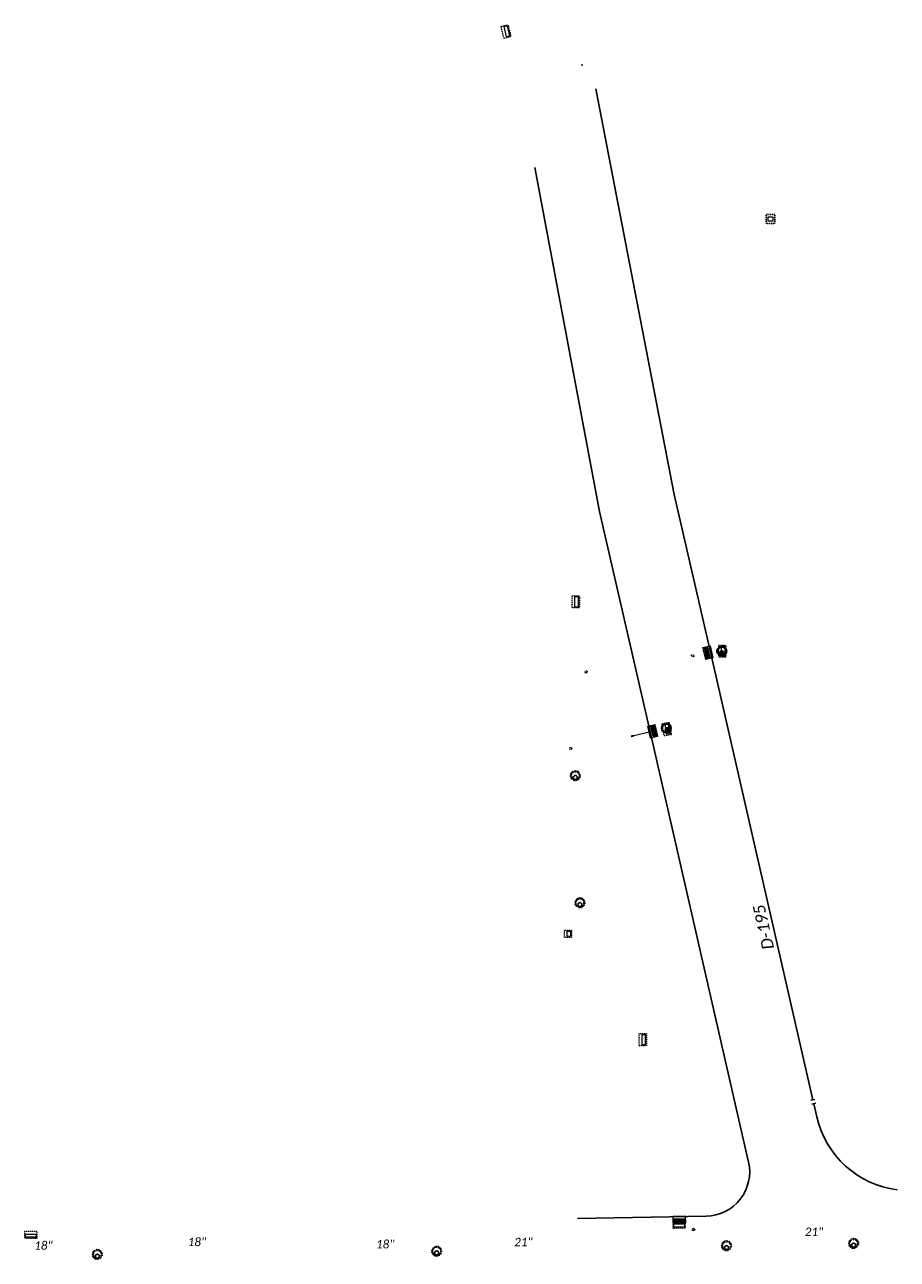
# Model space of a CAD drawing. Header units: feet. Extents: x 2474698 to 2485266, y 499169 to 501466.
# Tile 5 of 19: x 2477355 to 2477788, y 500083 to 500696. Entities that reach past the tile are written whole.
import ezdxf
from ezdxf.enums import TextEntityAlignment as Align

# ---------------------------------------------------------------- set-up
doc = ezdxf.new("R2010")
doc.units = ezdxf.units.FT
doc.header["$MEASUREMENT"] = 0
for name, pattern in [('DGN Style 2', [0.017105, 0.010263, -0.006842]), ('OhDOT_USTN2', [0.11, 0.069, -0.041]), ('underdrainpr', [0])]:
    doc.linetypes.add(name, pattern=pattern)
for name, color, linetype in [('DR_P_Cells', 151, 'Continuous'), ('DR_P_Text', 7, 'Continuous'), ('DR_P_Underdrain', 6, 'underdrainpr'), ('DR_X_Cells', 151, 'OhDOT_USTN2')]:
    doc.layers.add(name, color=color, linetype=linetype)
for name, color, linetype, lineweight in [('DR_P_GenericNode', 151, 'Continuous', 0), ('DR_P_Storm_Sewer (Construction)', 151, 'Continuous', 13), ('DR_X_GenericNode', 151, 'DGN Style 2', 0)]:
    doc.layers.add(name, color=color, linetype=linetype, lineweight=lineweight)
doc.styles.add('P_Slanted-Normal LS 0.50', font='calibrii.ttf', dxfattribs={"height": 0.14})
doc.styles.add('Style-Calibri IF', font='calibrii.ttf')

# ---------------------------------------------------------------- blocks, each defined once
blk = doc.blocks.new('MH-3-048Base-X-Plan_26')
at = {"layer": 'DR_X_Cells'}
for radius in [2.42, 2]:
    blk.add_circle((0, 0), radius, dxfattribs=at)
at = {"layer": 'DR_X_Cells', "linetype": 'Continuous'}
blk.add_circle((0, -0.86), 0.99, dxfattribs=at)
blk = doc.blocks.new('MH-3-048Base-X-Plan_27')
at = {"layer": 'DR_X_Cells'}
for radius in [2.42, 2]:
    blk.add_circle((0, 0), radius, dxfattribs=at)
at = {"layer": 'DR_X_Cells', "linetype": 'Continuous'}
blk.add_circle((0, -0.86), 0.99, dxfattribs=at)
blk = doc.blocks.new('MH-3-048Base-X-Plan_28')
at = {"layer": 'DR_X_Cells'}
for radius in [2.42, 2]:
    blk.add_circle((0, 0), radius, dxfattribs=at)
at = {"layer": 'DR_X_Cells', "linetype": 'Continuous'}
blk.add_circle((0, -0.86), 0.99, dxfattribs=at)
blk = doc.blocks.new('MH-3-048Base-X-Plan_29')
at = {"layer": 'DR_X_Cells'}
for radius in [2.42, 2]:
    blk.add_circle((0, 0), radius, dxfattribs=at)
at = {"layer": 'DR_X_Cells', "linetype": 'Continuous'}
blk.add_circle((0, -0.86), 0.99, dxfattribs=at)
blk = doc.blocks.new('MH-3-048Base-X-Plan_39')
at = {"layer": 'DR_X_Cells'}
for radius in [2.42, 2]:
    blk.add_circle((0, 0), radius, dxfattribs=at)
at = {"layer": 'DR_X_Cells', "linetype": 'Continuous'}
blk.add_circle((0, -0.86), 0.99, dxfattribs=at)
blk = doc.blocks.new('MH-3-048Base-X-Plan_81')
at = {"layer": 'DR_X_Cells'}
for radius in [2.42, 2]:
    blk.add_circle((0, 0), radius, dxfattribs=at)
at = {"layer": 'DR_X_Cells', "linetype": 'Continuous'}
blk.add_circle((0, -0.86), 0.99, dxfattribs=at)
blk = doc.blocks.new('CB-3-X-Plan_23')
at = {"layer": 'DR_X_Cells', "color": 151, "lineweight": 13, "flags": 128}
blk.add_lwpolyline([(2.08, 3.04), (2.08, -3.04), (-1.5, -3.04), (-1.5, 3.04)], close=True, dxfattribs=at)
at = {"layer": 'DR_X_Cells', "color": 151, "linetype": 'Continuous', "lineweight": 0, "flags": 128}
blk.add_lwpolyline([(1.47, 2.6), (1.47, -2.6), (-0.08, -2.6), (-0.08, 2.6)], close=True, dxfattribs=at)
blk = doc.blocks.new('CB-3-X-Plan_24')
at = {"layer": 'DR_X_Cells', "color": 151, "lineweight": 13, "flags": 128}
blk.add_lwpolyline([(2.08, 3.04), (2.08, -3.04), (-1.5, -3.04), (-1.5, 3.04)], close=True, dxfattribs=at)
at = {"layer": 'DR_X_Cells', "color": 151, "linetype": 'Continuous', "lineweight": 0, "flags": 128}
blk.add_lwpolyline([(1.47, 2.6), (1.47, -2.6), (-0.08, -2.6), (-0.08, 2.6)], close=True, dxfattribs=at)
blk = doc.blocks.new('CB-3-X-Plan_25')
at = {"layer": 'DR_X_Cells', "color": 151, "lineweight": 13, "flags": 128}
blk.add_lwpolyline([(2.08, 3.04), (2.08, -3.04), (-1.5, -3.04), (-1.5, 3.04)], close=True, dxfattribs=at)
at = {"layer": 'DR_X_Cells', "color": 151, "linetype": 'Continuous', "lineweight": 0, "flags": 128}
blk.add_lwpolyline([(1.47, 2.6), (1.47, -2.6), (-0.08, -2.6), (-0.08, 2.6)], close=True, dxfattribs=at)
blk = doc.blocks.new('CB-3-X-Plan_26')
at = {"layer": 'DR_X_Cells', "color": 151, "lineweight": 13, "flags": 128}
blk.add_lwpolyline([(2.08, 3.04), (2.08, -3.04), (-1.5, -3.04), (-1.5, 3.04)], close=True, dxfattribs=at)
at = {"layer": 'DR_X_Cells', "color": 151, "linetype": 'Continuous', "lineweight": 0, "flags": 128}
blk.add_lwpolyline([(1.47, 2.6), (1.47, -2.6), (-0.08, -2.6), (-0.08, 2.6)], close=True, dxfattribs=at)
blk = doc.blocks.new('CB-3-X-Plan_27')
at = {"layer": 'DR_X_Cells', "color": 151, "lineweight": 13, "flags": 128}
blk.add_lwpolyline([(2.08, 3.04), (2.08, -3.04), (-1.5, -3.04), (-1.5, 3.04)], close=True, dxfattribs=at)
at = {"layer": 'DR_X_Cells', "color": 151, "linetype": 'Continuous', "lineweight": 0, "flags": 128}
blk.add_lwpolyline([(1.47, 2.6), (1.47, -2.6), (-0.08, -2.6), (-0.08, 2.6)], close=True, dxfattribs=at)
blk = doc.blocks.new('CB-3-X-Plan_29')
at = {"layer": 'DR_X_Cells', "color": 151, "lineweight": 13, "flags": 128}
blk.add_lwpolyline([(2.08, 3.04), (2.08, -3.04), (-1.5, -3.04), (-1.5, 3.04)], close=True, dxfattribs=at)
at = {"layer": 'DR_X_Cells', "color": 151, "linetype": 'Continuous', "lineweight": 0, "flags": 128}
blk.add_lwpolyline([(1.47, 2.6), (1.47, -2.6), (-0.08, -2.6), (-0.08, 2.6)], close=True, dxfattribs=at)
blk = doc.blocks.new('CB-3-X-Plan_100')
at = {"layer": 'DR_X_Cells', "color": 151, "lineweight": 13, "flags": 128}
blk.add_lwpolyline([(2.08, 3.04), (2.08, -3.04), (-1.5, -3.04), (-1.5, 3.04)], close=True, dxfattribs=at)
at = {"layer": 'DR_X_Cells', "color": 151, "linetype": 'Continuous', "lineweight": 0, "flags": 128}
blk.add_lwpolyline([(1.47, 2.6), (1.47, -2.6), (-0.08, -2.6), (-0.08, 2.6)], close=True, dxfattribs=at)
blk = doc.blocks.new('CB-3A-X-Plan')
at = {"layer": 'DR_X_Cells', "color": 151, "lineweight": 13, "flags": 128}
blk.add_lwpolyline([(2.08, 1.75), (2.08, -1.75), (-1.5, -1.75), (-1.5, 1.75)], close=True, dxfattribs=at)
at = {"layer": 'DR_X_Cells', "color": 151, "linetype": 'Continuous', "lineweight": 0, "flags": 128}
blk.add_lwpolyline([(1.47, 1.32), (1.47, -1.31), (-0.08, -1.31), (-0.08, 1.32)], close=True, dxfattribs=at)
blk = doc.blocks.new('GenericNode-P-Plan')
at = {"layer": 'DR_P_GenericNode', "flags": 128}
blk.add_lwpolyline([(-0.5, 0.5), (0.5, 0.5), (0.5, -0.5), (-0.5, -0.5)], close=True, dxfattribs=at)
blk = doc.blocks.new('CB-3-P-Plan')
at = {"layer": 'DR_P_Cells', "color": 151, "linetype": 'Continuous', "lineweight": 13, "flags": 128}
blk.add_lwpolyline([(2.08, 3.04), (2.08, -3.04), (-1.5, -3.04), (-1.5, 3.04)], close=True, dxfattribs=at)
at = {"layer": 'DR_P_Cells', "color": 151, "linetype": 'Continuous', "lineweight": 0, "flags": 128}
blk.add_lwpolyline([(1.47, 2.6), (1.47, -2.6), (-0.08, -2.6), (-0.08, 2.6)], close=True, dxfattribs=at)
at = {"layer": 'DR_P_Cells', "color": 151, "linetype": 'Continuous', "lineweight": 0}
blk.add_solid([(1.47, 2.6), (1.47, -2.6), (-0.08, 2.6), (-0.08, -2.6)], dxfattribs=at)
at = {"layer": 'DR_P_Underdrain', "style": 'P_Slanted-Normal LS 0.50'}
for tag, flags in [('AbsOffset', 1), ('TypeLabel', 1), ('Type', 1), ('Offset', 1), ('OffsetSide', 1), ('Grate_Rim_Elevation', 1), ('Conduit1Size', 1), ('Conduit1Invert', 1), ('Conduit1Angle', 1), ('Conduit1Direction', 1), ('Conduit2Angle', 1), ('Conduit2Direction', 1), ('Conduit3Angle', 1), ('Conduit3Direction', 1), ('Conduit4Angle', 1), ('Conduit5Angle', 1), ('Conduit4Direction', 1), ('Conduit5Direction', 1), ('OutgoingConduitSize', 1), ('OutgoingConduitAngle', 1), ('OutgoingConduitDirection', 1), ('Conduit2Invert', 1), ('Conduit3Invert', 1), ('Conduit4Invert', 1), ('Conduit5Invert', 1), ('Conduit2Size', 1), ('Conduit3Size', 1), ('Conduit4Size', 1), ('Conduit5Size', 1), ('OutgoingConduitLabel', 1), ('Conduit1Label', 1), ('Conduit2Label', 1), ('Conduit3Label', 1), ('Conduit4Label', 1), ('Conduit5Label', 1), ('Conduit1Type', 1), ('Conduit2Type', 1), ('Conduit3Type', 1), ('Conduit4Type', 1), ('Conduit5Type', 1), ('OutgoingConduitType', 1), ('OutgoingConduitInvert', 1), ('Station', 1), ('isExisting', 1), ('Conduit1isExisting', 1), ('Conduit1Prefix', 1), ('Conduit1Prefix_Size', 3), ('Conduit2Prefix_Size', 3), ('Conduit2Prefix', 1), ('Conduit2isExisting', 1), ('Conduit3Prefix_Size', 3), ('Conduit3Prefix', 1), ('Conduit3isExisting', 1), ('Conduit4Prefix_Size', 3), ('Conduit4Prefix', 1), ('Conduit4isExisting', 1), ('Conduit5Prefix_Size', 3), ('Conduit5Prefix', 1), ('Conduit5isExisting', 1), ('OutgoingConduitPrefix_Size', 3), ('OutgoingConduitPrefix', 1), ('OutgoingConduitisExisting', 1), ('Existing_Action_Label', 1), ('Prefix', 1), ('Prefix_Type', 3), ('BaselineName', 1), ('FeatureName', 3)]:
    blk.add_attdef(tag, (487513.08, -2480188), '', height=0.14, dxfattribs=dict(at, flags=flags))
blk = doc.blocks.new('CB-2-3-X-Plan')
at = {"layer": 'DR_X_Cells', "color": 151, "flags": 128}
blk.add_lwpolyline([(-2.17, 2.17), (2.17, 2.17), (2.17, -2.17), (-2.17, -2.17)], close=True, dxfattribs=at)
at = {"layer": 'DR_X_Cells', "color": 151, "linetype": 'Continuous', "lineweight": 0, "flags": 128}
blk.add_lwpolyline([(-1.15, 1.15), (1.15, 1.15), (1.15, -1.15), (-1.15, -1.15)], close=True, dxfattribs=at)
at = {"layer": 'DR_P_Underdrain', "style": 'P_Slanted-Normal LS 0.50'}
for tag, flags in [('AbsOffset', 1), ('TypeLabel', 1), ('Station', 1), ('Type', 1), ('Offset', 1), ('OffsetSide', 1), ('Grate_Rim_Elevation', 1), ('Conduit1Size', 1), ('Conduit1Invert', 1), ('Conduit1Angle', 1), ('Conduit1Direction', 1), ('Conduit2Angle', 1), ('Conduit2Direction', 1), ('Conduit3Angle', 1), ('Conduit3Direction', 1), ('Conduit4Angle', 1), ('Conduit5Angle', 1), ('Conduit4Direction', 1), ('Conduit5Direction', 1), ('OutgoingConduitSize', 1), ('OutgoingConduitAngle', 1), ('OutgoingConduitDirection', 1), ('Conduit2Invert', 1), ('Conduit3Invert', 1), ('Conduit4Invert', 1), ('Conduit5Invert', 1), ('Conduit2Size', 1), ('Conduit3Size', 1), ('Conduit4Size', 1), ('Conduit5Size', 1), ('OutgoingConduitLabel', 1), ('Conduit1Label', 1), ('Conduit2Label', 1), ('Conduit3Label', 1), ('Conduit4Label', 1), ('Conduit5Label', 1), ('Conduit1Type', 1), ('Conduit2Type', 1), ('Conduit3Type', 1), ('Conduit4Type', 1), ('Conduit5Type', 1), ('OutgoingConduitType', 1), ('OutgoingConduitInvert', 1), ('Existing_Action_Label', 1), ('Prefix', 1), ('Prefix_Type', 3), ('Conduit1isExisting', 1), ('Conduit1Prefix', 1), ('Conduit1Prefix_Size', 3), ('Conduit2Prefix_Size', 3), ('Conduit2Prefix', 1), ('Conduit2isExisting', 1), ('Conduit3Prefix_Size', 3), ('Conduit3Prefix', 1), ('Conduit3isExisting', 1), ('Conduit4Prefix_Size', 3), ('Conduit4Prefix', 1), ('Conduit4isExisting', 1), ('Conduit5Prefix_Size', 3), ('Conduit5Prefix', 1), ('Conduit5isExisting', 1), ('OutgoingConduitPrefix_Size', 3), ('OutgoingConduitPrefix', 1), ('OutgoingConduitisExisting', 1), ('BaselineName', 1), ('isExisting', 1), ('FeatureName', 3)]:
    blk.add_attdef(tag, (-2477725.39, -500599.24), '', height=0.14, dxfattribs=dict(at, flags=flags))
blk = doc.blocks.new('CB-3-P-Plan_16')
at = {"layer": 'DR_P_Cells', "color": 151, "linetype": 'Continuous', "lineweight": 13, "flags": 128}
blk.add_lwpolyline([(2.08, 3.04), (2.08, -3.04), (-1.5, -3.04), (-1.5, 3.04)], close=True, dxfattribs=at)
at = {"layer": 'DR_P_Cells', "color": 151, "linetype": 'Continuous', "lineweight": 0, "flags": 128}
blk.add_lwpolyline([(1.47, 2.6), (1.47, -2.6), (-0.08, -2.6), (-0.08, 2.6)], close=True, dxfattribs=at)
at = {"layer": 'DR_P_Cells', "color": 151, "linetype": 'Continuous', "lineweight": 0, "extrusion": (0, 0, -1)}
blk.add_solid([(-1.47, 2.6), (-1.47, -2.6), (0.08, 2.6), (0.08, -2.6)], dxfattribs=at)
at = {"layer": 'DR_P_Underdrain', "style": 'P_Slanted-Normal LS 0.50'}
for tag, flags in [('AbsOffset', 1), ('TypeLabel', 1), ('Station', 1), ('Type', 1), ('Offset', 1), ('OffsetSide', 1), ('Prefix', 1), ('Prefix_Type', 3), ('Conduit1Prefix', 1), ('Conduit1Prefix_Size', 3), ('Conduit2Prefix_Size', 3), ('Conduit2Prefix', 1), ('Conduit3Prefix_Size', 3), ('Conduit3Prefix', 1), ('Conduit4Prefix_Size', 3), ('Conduit4Prefix', 1), ('Conduit5Prefix_Size', 3), ('Conduit5Prefix', 1), ('OutgoingConduitPrefix_Size', 3), ('OutgoingConduitPrefix', 1), ('Grate_Rim_Elevation', 1), ('Conduit1Size', 1), ('Conduit1Invert', 1), ('Conduit1Angle', 1), ('Conduit1Direction', 1), ('Conduit2Angle', 1), ('Conduit2Direction', 1), ('Conduit3Angle', 1), ('Conduit3Direction', 1), ('Conduit4Angle', 1), ('Conduit5Angle', 1), ('Conduit4Direction', 1), ('Conduit5Direction', 1), ('OutgoingConduitSize', 1), ('OutgoingConduitAngle', 1), ('OutgoingConduitDirection', 1), ('Conduit2Invert', 1), ('Conduit3Invert', 1), ('Conduit4Invert', 1), ('Conduit5Invert', 1), ('Conduit2Size', 1), ('Conduit3Size', 1), ('Conduit4Size', 1), ('Conduit5Size', 1), ('OutgoingConduitLabel', 1), ('Conduit1Label', 1), ('Conduit2Label', 1), ('Conduit3Label', 1), ('Conduit4Label', 1), ('Conduit5Label', 1), ('Conduit1Type', 1), ('Conduit2Type', 1), ('Conduit3Type', 1), ('Conduit4Type', 1), ('Conduit5Type', 1), ('OutgoingConduitType', 1), ('OutgoingConduitInvert', 1), ('Existing_Action_Label', 1), ('isExisting', 1), ('Conduit1isExisting', 1), ('Conduit2isExisting', 1), ('Conduit3isExisting', 1), ('Conduit4isExisting', 1), ('Conduit5isExisting', 1), ('OutgoingConduitisExisting', 1), ('BaselineName', 1), ('FeatureName', 3)]:
    blk.add_attdef(tag, (-2526291.47, 83834.39), '', height=0.14, dxfattribs=dict(at, flags=flags))
blk = doc.blocks.new('CB-3-P-Plan_17')
at = {"layer": 'DR_P_Cells', "color": 151, "linetype": 'Continuous', "lineweight": 13, "flags": 128}
blk.add_lwpolyline([(2.08, 3.04), (2.08, -3.04), (-1.5, -3.04), (-1.5, 3.04)], close=True, dxfattribs=at)
at = {"layer": 'DR_P_Cells', "color": 151, "linetype": 'Continuous', "lineweight": 0, "flags": 128}
blk.add_lwpolyline([(1.47, 2.6), (1.47, -2.6), (-0.08, -2.6), (-0.08, 2.6)], close=True, dxfattribs=at)
at = {"layer": 'DR_P_Cells', "color": 151, "linetype": 'Continuous', "lineweight": 0}
blk.add_solid([(1.47, 2.6), (1.47, -2.6), (-0.08, 2.6), (-0.08, -2.6)], dxfattribs=at)
at = {"layer": 'DR_P_Underdrain', "style": 'P_Slanted-Normal LS 0.50'}
for tag, flags in [('AbsOffset', 1), ('Offset', 1), ('OffsetSide', 1), ('Conduit1Prefix', 1), ('Conduit1Prefix_Size', 3), ('Conduit2Prefix_Size', 3), ('Conduit2Prefix', 1), ('Conduit3Prefix_Size', 3), ('Conduit3Prefix', 1), ('Conduit4Prefix_Size', 3), ('Conduit4Prefix', 1), ('Conduit5Prefix_Size', 3), ('Conduit5Prefix', 1), ('OutgoingConduitPrefix_Size', 3), ('OutgoingConduitPrefix', 1), ('Grate_Rim_Elevation', 1), ('Conduit1Size', 1), ('Conduit1Invert', 1), ('Conduit1Angle', 1), ('Conduit1Direction', 1), ('Conduit2Angle', 1), ('Conduit2Direction', 1), ('Conduit3Angle', 1), ('Conduit3Direction', 1), ('Conduit4Angle', 1), ('Conduit5Angle', 1), ('Conduit4Direction', 1), ('Conduit5Direction', 1), ('OutgoingConduitSize', 1), ('OutgoingConduitAngle', 1), ('OutgoingConduitDirection', 1), ('Conduit2Invert', 1), ('Conduit3Invert', 1), ('Conduit4Invert', 1), ('Conduit5Invert', 1), ('Conduit2Size', 1), ('Conduit3Size', 1), ('Conduit4Size', 1), ('Conduit5Size', 1), ('OutgoingConduitLabel', 1), ('Conduit1Label', 1), ('Conduit2Label', 1), ('Conduit3Label', 1), ('Conduit4Label', 1), ('Conduit5Label', 1), ('Conduit1Type', 1), ('Conduit2Type', 1), ('Conduit3Type', 1), ('Conduit4Type', 1), ('Conduit5Type', 1), ('OutgoingConduitType', 1), ('OutgoingConduitInvert', 1), ('TypeLabel', 1), ('Station', 1), ('Conduit1isExisting', 1), ('Conduit2isExisting', 1), ('Conduit3isExisting', 1), ('Conduit4isExisting', 1), ('Conduit5isExisting', 1), ('OutgoingConduitisExisting', 1), ('Type', 1), ('Prefix', 1), ('Prefix_Type', 3), ('Existing_Action_Label', 1), ('isExisting', 1), ('BaselineName', 1), ('FeatureName', 3)]:
    blk.add_attdef(tag, (2527056.19, -57806.89), '', height=0.14, dxfattribs=dict(at, flags=flags))
blk = doc.blocks.new('MH-3-048Base-P-Plan_12')
at = {"layer": 'DR_P_Cells', "linetype": 'Continuous'}
h = blk.add_hatch(color=151, dxfattribs=at)
edge = h.paths.add_edge_path()
edge.add_arc((0, -0.86), 0.99, 0, 360)
for centre, radius in [((0, 0), 2.42), ((0, 0), 2), ((0, -0.86), 0.99)]:
    blk.add_circle(centre, radius, dxfattribs=at)
at = {"layer": 'DR_P_Underdrain', "style": 'P_Slanted-Normal LS 0.50'}
for tag, flags in [('AbsOffset', 1), ('TypeLabel', 1), ('Type', 1), ('Offset', 1), ('OffsetSide', 1), ('Conduit1Prefix', 1), ('Conduit1Prefix_Size', 3), ('Conduit2Prefix_Size', 3), ('Conduit2Prefix', 1), ('Conduit3Prefix_Size', 3), ('Conduit3Prefix', 1), ('Conduit4Prefix_Size', 3), ('Conduit4Prefix', 1), ('Conduit5Prefix_Size', 3), ('Conduit5Prefix', 1), ('OutgoingConduitPrefix_Size', 3), ('OutgoingConduitPrefix', 1), ('Grate_Rim_Elevation', 1), ('Conduit1Size', 1), ('Conduit1Invert', 1), ('Conduit1Angle', 1), ('Conduit1Direction', 1), ('Conduit2Angle', 1), ('Conduit2Direction', 1), ('Conduit3Angle', 1), ('Conduit3Direction', 1), ('Conduit4Angle', 1), ('Conduit5Angle', 1), ('Conduit4Direction', 1), ('Conduit5Direction', 1), ('OutgoingConduitSize', 1), ('OutgoingConduitAngle', 1), ('OutgoingConduitDirection', 1), ('Conduit2Invert', 1), ('Conduit3Invert', 1), ('Conduit4Invert', 1), ('Conduit5Invert', 1), ('Conduit2Size', 1), ('Conduit3Size', 1), ('Conduit4Size', 1), ('Conduit5Size', 1), ('OutgoingConduitLabel', 1), ('Conduit1Label', 1), ('Conduit2Label', 1), ('Conduit3Label', 1), ('Conduit4Label', 1), ('Conduit5Label', 1), ('Conduit1Type', 1), ('Conduit2Type', 1), ('Conduit3Type', 1), ('Conduit4Type', 1), ('Conduit5Type', 1), ('OutgoingConduitType', 1), ('OutgoingConduitInvert', 1), ('Station', 1), ('isExisting', 1), ('Conduit1isExisting', 1), ('Conduit2isExisting', 1), ('Conduit3isExisting', 1), ('Conduit4isExisting', 1), ('Conduit5isExisting', 1), ('OutgoingConduitisExisting', 1), ('Prefix', 1), ('Prefix_Type', 3), ('Existing_Action_Label', 1), ('BaselineName', 1), ('FeatureName', 3)]:
    blk.add_attdef(tag, (-2301838.46, 1044391.39), '', height=0.14, dxfattribs=dict(at, flags=flags))
blk = doc.blocks.new('GenericNode-X-Plan')
at = {"layer": 'DR_X_GenericNode', "flags": 128}
blk.add_lwpolyline([(-0.5, 0.5), (0.5, 0.5), (0.5, -0.5), (-0.5, -0.5)], close=True, dxfattribs=at)
blk = doc.blocks.new('GenericNode-X-Plan_1')
at = {"layer": 'DR_X_GenericNode', "flags": 128}
blk.add_lwpolyline([(-0.5, 0.5), (0.5, 0.5), (0.5, -0.5), (-0.5, -0.5)], close=True, dxfattribs=at)
blk = doc.blocks.new('GenericNode-X-Plan_2')
at = {"layer": 'DR_X_GenericNode', "flags": 128}
blk.add_lwpolyline([(-0.5, 0.5), (0.5, 0.5), (0.5, -0.5), (-0.5, -0.5)], close=True, dxfattribs=at)
blk = doc.blocks.new('MH-3-048Base-P-Plan_17')
at = {"layer": 'DR_P_Cells', "linetype": 'Continuous'}
h = blk.add_hatch(color=151, dxfattribs=at)
edge = h.paths.add_edge_path()
edge.add_arc((0, -0.86), 0.99, 0, 360)
for centre, radius in [((0, 0), 2.42), ((0, 0), 2), ((0, -0.86), 0.99)]:
    blk.add_circle(centre, radius, dxfattribs=at)

msp = doc.modelspace()

# ---------------------------------------------------------------- linework, layer by layer
at = {"layer": 'DR_P_Storm_Sewer (Construction)'}
msp.add_line((2477666.61, 500344.88), (2477656.87, 500342.61), dxfattribs=at)
at = {"layer": 'DR_P_Storm_Sewer (Construction)', "flags": 128}
msp.add_lwpolyline([(2477656.6, 500342.96), (2477657.26, 500342.97), (2477657.26, 500342.33), (2477656.61, 500342.32)], close=True, dxfattribs=at)
at = {"layer": 'DR_P_Underdrain'}
for p, q in [((2477638.64, 500663.8), (2477677.63, 500462.53)), ((2477608.47, 500624.79), (2477640.59, 500454.04)), ((2477677.63, 500462.55), (2477695.55, 500384.28)), ((2477640.59, 500454.03), (2477665.64, 500344.66)), ((2477746.43, 500162.07), (2477695.55, 500384.28)), ((2477714.52, 500131.23), (2477665.64, 500344.66)), ((2477745.46, 500161.85), (2477747.41, 500162.3)), ((2477745.9, 500159.9), (2477747.85, 500160.35)), ((2477748.37, 500153.61), (2477746.88, 500160.12)), ((2477629.53, 500103.23), (2477693.45, 500104.32))]:
    msp.add_line(p, q, dxfattribs=at)
for centre, radius, start, end in [((2477794.18, 500164.11), 47, 192.89793, 262.87166), ((2477693.08, 500126.32), 22, 270.97702, 12.90016)]:
    msp.add_arc(centre, radius, start, end, dxfattribs=at)
msp.add_point((2477631.76, 500675.62), dxfattribs=at)

# ---------------------------------------------------------------- block references
at = {"layer": 'DR_P_Cells', "color": 151, "linetype": 'Continuous', "lineweight": 0}
for name, p, rotation in [('CB-3-P-Plan_17', (2477694.58, 500384.06), 192.7280479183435), ('CB-3-P-Plan_16', (2477666.61, 500344.88), 13.31752924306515), ('CB-3-P-Plan', (2477680.08, 500102.94), 270.290989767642)]:
    msp.add_blockref(name, p, dxfattribs=dict(at, rotation=rotation))
at = {"layer": 'DR_P_Cells', "linetype": 'Continuous'}
msp.add_blockref('MH-3-048Base-P-Plan_17', (2477701.22, 500384.76), dxfattribs=at)
at = {"layer": 'DR_P_Cells', "linetype": 'Continuous', "rotation": 35.82165688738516}
msp.add_blockref('MH-3-048Base-P-Plan_12', (2477673.71, 500346.56), dxfattribs=at)
at = {"layer": 'DR_P_GenericNode', "rotation": 333.4335979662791}
msp.add_blockref('GenericNode-P-Plan', (2477687.21, 500097.7), dxfattribs=at)
at = {"layer": 'DR_X_Cells', "color": 151, "lineweight": 13}
for name, p, rotation in [('CB-3-X-Plan_100', (2477593.8, 500692.23), 13.6901778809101), ('CB-3-X-Plan_25', (2477673.59, 500346), 10.1529921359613), ('CB-3-X-Plan_24', (2477680.04, 500100.39), 270.0186946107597), ('CB-3-X-Plan_23', (2477358.21, 500095.34), 269.9420494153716)]:
    msp.add_blockref(name, p, dxfattribs=dict(at, rotation=rotation))
at = {"layer": 'DR_X_Cells', "color": 151}
msp.add_blockref('CB-2-3-X-Plan', (2477725.39, 500599.24), dxfattribs=at)
at = {"layer": 'DR_X_Cells', "color": 151, "lineweight": 13}
for name, p in [('CB-3-X-Plan_26', (2477628.42, 500409.24)), ('CB-3-X-Plan_29', (2477701.22, 500384.76)), ('CB-3A-X-Plan', (2477624.57, 500244.47)), ('CB-3-X-Plan_27', (2477661.77, 500191.94))]:
    msp.add_blockref(name, p, dxfattribs=at)
at = {"layer": 'DR_X_Cells'}
for name, p in [('MH-3-048Base-X-Plan_81', (2477628.5, 500322.95)), ('MH-3-048Base-X-Plan_39', (2477630.78, 500259.85)), ('MH-3-048Base-X-Plan_29', (2477766.67, 500090.8)), ('MH-3-048Base-X-Plan_26', (2477391.23, 500085.35)), ('MH-3-048Base-X-Plan_27', (2477559.69, 500086.96)), ('MH-3-048Base-X-Plan_28', (2477703.57, 500089.65))]:
    msp.add_blockref(name, p, dxfattribs=at)
at = {"layer": 'DR_X_GenericNode'}
for name, p, rotation in [('GenericNode-X-Plan_2', (2477686.77, 500382.44), 6.807097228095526), ('GenericNode-X-Plan_1', (2477633.86, 500374.46), 8.836441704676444)]:
    msp.add_blockref(name, p, dxfattribs=dict(at, rotation=rotation))
msp.add_blockref('GenericNode-X-Plan', (2477626.24, 500336.48), dxfattribs=at)

# ---------------------------------------------------------------- texts
at = {"layer": 'DR_P_Text', "linetype": 'Continuous', "lineweight": 0, "style": 'Style-Calibri IF'}
msp.add_text('D-195', height=5.905, rotation=102.66391, dxfattribs=at).set_placement((2477721.49, 500236.09), align=Align.TOP_LEFT)
at = {"layer": 'DR_P_Text', "color": 7, "linetype": 'Continuous', "style": 'Style-Calibri IF'}
for s, p in [('21"', (2477742.41, 500098.69)), ('18"', (2477436.07, 500093.63)), ('18"', (2477529.54, 500092.52)), ('21"', (2477598.15, 500093.61)), ('18"', (2477359.87, 500091.9))]:
    msp.add_text(s, height=4.167, dxfattribs=at).set_placement(p, align=Align.TOP_LEFT)

doc.saveas('drawing.dxf')
